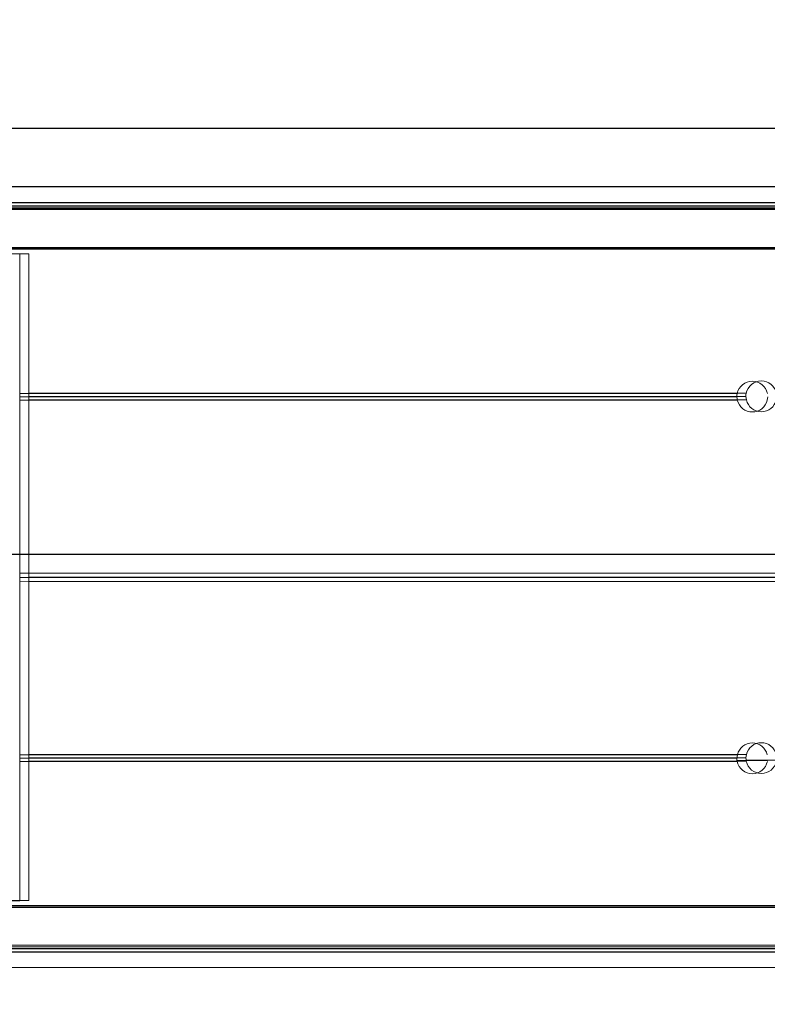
# Model space of a CAD drawing. Header units: feet. Extents: x 0 to 152726, y 0 to 59505.
# Tile 12 of 85: x 152344.404 to 152344.783, y 59280.651 to 59281.151. Entities that reach past the tile are written whole.
import ezdxf
from ezdxf import colors
from ezdxf.entities.mleader import LeaderData, LeaderLine
from ezdxf.math import Vec2, Vec3

# ---------------------------------------------------------------- set-up
doc = ezdxf.new("R2010")
doc.units = ezdxf.units.FT
doc.header["$LTSCALE"] = 0.1
doc.header["$MEASUREMENT"] = 0
for name, color, linetype, lineweight in [('BR_P_Rail_Object', 251, 'Continuous', 30), ('BR_P_Slab_Object', 2, 'Continuous', 30), ('new FSB deck grid - PV_P_Curb', 1, 'Continuous', 13), ('PV_P_EOP_Br', 252, 'Continuous', 30), ('SC_Scratch7', 252, 'Continuous', 0)]:
    doc.layers.add(name, color=color, linetype=linetype, lineweight=lineweight)
doc.layers.add('L-ANNO-NOTE', color=30, linetype='Continuous')
doc.styles.add('Arial', font='arial.ttf')

# ---------------------------------------------------------------- blocks, each defined once
blk = doc.blocks.new('HIGH ST SCREENWALL_2 PANEL PLAN_8')
at = {"layer": 'SC_Scratch7', "lineweight": 0}
for p, q in [((-4.3307383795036, 0.2299415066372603), (-0.3411630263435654, 0.2298121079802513)), ((-4.174489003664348, 0.2203500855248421), (-2.401956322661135, 0.2202925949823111)), ((-4.173220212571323, 0.2220823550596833), (-2.402016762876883, 0.2220249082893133)), ((-2.401895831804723, 0.2185587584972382), (-4.158864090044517, 0.2186157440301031)), ((-2.40192445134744, 0.2193789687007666), (-4.158864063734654, 0.2194359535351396)), ((-2.401197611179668, 0.1985456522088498), (-4.15886473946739, 0.1986026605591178)), ((-2.401226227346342, 0.1993658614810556), (-4.158864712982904, 0.1994228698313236)), ((-4.061781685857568, 0.1959953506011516), (-4.040948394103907, 0.1959946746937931)), ((-4.040959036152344, -0.1321296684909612), (-4.040948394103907, 0.1959946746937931)), ((-3.676944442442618, 0.1252538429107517), (-4.040950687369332, 0.1252656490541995)), ((-3.676888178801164, 0.1219205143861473), (-4.040950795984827, 0.1219323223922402)), ((-3.677096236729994, 0.1235871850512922), (-4.040950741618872, 0.1235989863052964)), ((-3.67701642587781, 0.1248371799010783), (-3.66155312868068, 0.1248366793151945)), ((-3.010434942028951, 0.03189907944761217), (-4.040953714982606, 0.0319325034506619)), ((-3.01014043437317, 0.03402365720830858), (-4.040953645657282, 0.03405709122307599)), ((-3.010140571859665, 0.02977448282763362), (-4.040953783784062, 0.0298079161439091)), ((-3.677102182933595, -0.05974578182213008), (-4.040956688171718, -0.0597339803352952)), ((-3.676894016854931, -0.05807912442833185), (-4.040956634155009, -0.05806731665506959)), ((-3.676950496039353, -0.06141244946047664), (-4.040956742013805, -0.06140064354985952)), ((-2.401208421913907, -0.1347870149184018), (-4.158875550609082, -0.1347300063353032)), ((-4.061792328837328, -0.1321289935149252), (-4.040959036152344, -0.1321296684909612)), ((-2.401232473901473, -0.1354750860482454), (-4.158875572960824, -0.1354180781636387)), ((-2.401912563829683, -0.1549322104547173), (-4.158876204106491, -0.1548752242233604)), ((-4.174501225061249, -0.1564764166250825), (-2.40196854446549, -0.1565339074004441)), ((-4.173232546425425, -0.1582087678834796), (-2.402029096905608, -0.1582662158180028)), ((-2.401936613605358, -0.1556202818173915), (-4.158876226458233, -0.1555632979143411)), ((-4.330751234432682, -0.1663910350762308), (-0.3411758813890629, -0.1665204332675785)), ((-4.330752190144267, -0.1958909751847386), (-0.341176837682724, -0.1960203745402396))]:
    blk.add_line(p, q, dxfattribs=at)
for centre, radius, start, end in [((-3.669284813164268, 0.1237159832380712), 0.007812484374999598, 11.34889256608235, 168.6473907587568), ((-3.669284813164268, 0.1237159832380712), 0.007812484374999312, 168.6473907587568, 180.9446345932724), ((-3.669284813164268, 0.1237159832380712), 0.007812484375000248, 180.9446345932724, 193.2865001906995), ((-3.669284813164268, 0.1237159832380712), 0.007812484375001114, 193.2865001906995, 346.7097831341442), ((-3.669290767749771, -0.05987508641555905), 0.007812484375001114, 13.28650019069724, 166.7097831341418), ((-3.669290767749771, -0.05987508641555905), 0.007812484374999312, 179.051648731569, 191.3488925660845), ((-3.669290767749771, -0.05987508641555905), 0.007812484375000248, 166.7097831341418, 179.051648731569), ((-3.669290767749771, -0.05987508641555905), 0.007812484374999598, 191.3488925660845, 348.6473907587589)]:
    blk.add_arc(centre, radius, start, end, dxfattribs=at)
blk = doc.blocks.new('HIGH ST SCREENWALL_2 PANEL PLAN_9')
at = {"layer": 'SC_Scratch7', "lineweight": 0}
for p, q in [((-8.33593870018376, 0.230071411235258), (-4.346363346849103, 0.2299420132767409)), ((-8.179689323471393, 0.2204799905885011), (-6.407156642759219, 0.2204225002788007)), ((-8.17842053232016, 0.2222122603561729), (-6.407217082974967, 0.222154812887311)), ((-6.407096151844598, 0.2186886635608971), (-8.164064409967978, 0.2187456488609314)), ((-6.407124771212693, 0.2195088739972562), (-8.164064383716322, 0.2195658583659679)), ((-6.406397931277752, 0.1986755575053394), (-8.16406505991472, 0.1987325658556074)), ((-6.406426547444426, 0.1994957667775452), (-8.164065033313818, 0.1995527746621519)), ((-8.066982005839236, 0.1961252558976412), (-8.046148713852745, 0.196124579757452)), ((-8.046159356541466, -0.1319997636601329), (-8.046148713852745, 0.196124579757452)), ((-7.68214476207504, 0.12538374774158), (-8.046151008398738, 0.1253955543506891)), ((-7.682216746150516, 0.1249670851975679), (-7.666753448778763, 0.1249665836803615)), ((-7.682088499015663, 0.1220504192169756), (-8.04615111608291, 0.1220622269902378)), ((-7.682296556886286, 0.1237170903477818), (-8.04615106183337, 0.1237288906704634)), ((-7.015635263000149, 0.03202898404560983), (-8.046154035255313, 0.03206240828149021)), ((-7.015340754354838, 0.03415356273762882), (-8.046153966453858, 0.03418699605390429)), ((-7.015340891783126, 0.02990438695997), (-8.046154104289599, 0.02993782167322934)), ((-7.68230250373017, -0.05961587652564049), (-8.046157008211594, -0.05960407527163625)), ((-7.682094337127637, -0.05794921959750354), (-8.04615695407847, -0.05793741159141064)), ((-7.682150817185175, -0.06128254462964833), (-8.046157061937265, -0.06127073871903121)), ((-6.406408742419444, -0.134657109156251), (-8.164075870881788, -0.1346001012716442)), ((-6.406432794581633, -0.1353451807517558), (-8.164075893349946, -0.135288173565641)), ((-6.407112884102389, -0.1548023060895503), (-8.164076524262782, -0.1547453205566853)), ((-8.17970154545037, -0.1563465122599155), (-6.407168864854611, -0.1564040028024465)), ((-8.178432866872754, -0.1580788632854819), (-6.40722941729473, -0.1581363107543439)), ((-6.407136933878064, -0.1554903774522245), (-8.164076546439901, -0.1554333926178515)), ((-8.335951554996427, -0.1662611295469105), (-4.346376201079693, -0.1663905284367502)), ((-8.335952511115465, -0.1957610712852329), (-4.346377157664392, -0.19589046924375))]:
    blk.add_line(p, q, dxfattribs=at)
for centre, radius, start, end in [((-7.674485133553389, 0.1238458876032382), 0.007812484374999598, 11.34889256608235, 168.6473907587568), ((-7.674485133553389, 0.1238458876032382), 0.007812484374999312, 168.6473907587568, 180.9446345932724), ((-7.674485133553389, 0.1238458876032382), 0.007812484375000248, 180.9446345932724, 193.2865001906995), ((-7.674485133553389, 0.1238458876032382), 0.007812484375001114, 193.2865001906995, 346.7097831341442), ((-7.674491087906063, -0.0597451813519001), 0.007812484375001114, 13.28650019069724, 166.7097831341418), ((-7.674491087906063, -0.0597451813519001), 0.007812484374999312, 179.051648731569, 191.3488925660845), ((-7.674491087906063, -0.0597451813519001), 0.007812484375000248, 166.7097831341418, 179.051648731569), ((-7.674491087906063, -0.0597451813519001), 0.007812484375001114, 0.9446345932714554, 13.28650019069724), ((-7.674491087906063, -0.0597451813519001), 0.007812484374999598, 191.3488925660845, 348.6473907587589)]:
    blk.add_arc(centre, radius, start, end, dxfattribs=at)
blk = doc.blocks.new('Bridge plan')
at = {"layer": 'BR_P_Rail_Object', "lineweight": -3}
blk.add_line((1828195.652751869, 711482.1428165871), (1828078.811847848, 711482.1428165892), dxfattribs=at)
at = {"layer": 'BR_P_Slab_Object', "lineweight": -3, "extrusion": (0, 0, -1)}
blk.add_arc((-1828090.169735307, 711476.3242716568), 34.99999999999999, 7.36280030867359, 88.0910785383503, dxfattribs=at)
at = {"layer": 'new FSB deck grid - PV_P_Curb', "lineweight": -3, "flags": 128}
blk.add_lwpolyline([(1828055.540194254, 711471.0040055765), (1828055.678605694, 711477.106561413, -0.3979067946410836), (1828089.020512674, 711510.8051255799), (1828097.788985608, 711511.0973726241), (1828106.051032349, 711503.3682987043), (1828170.577748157, 711505.5189288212), (1828178.306822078, 711513.7809755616), (1828178.672675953, 711513.7931692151, -0.4294485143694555), (1828209.150341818, 711483.7662739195, -0.037111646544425), (1828208.745939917, 711479.4118610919), (1828207.966893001, 711474.7845801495)], format="xyb", dxfattribs=at)
at = {"layer": 'PV_P_EOP_Br', "lineweight": -3, "extrusion": (0, 0, -1)}
for start in [1.299296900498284, 7.36280030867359]:
    blk.add_arc((-1828090.169735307, 711476.3242716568), 34.99999999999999, start, 88.0910785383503, dxfattribs=at)
at = {"layer": 'SC_Scratch7', "lineweight": -3, "extrusion": (0, 0, -1), "rotation": 180.0002309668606}
for name, p in [('HIGH ST SCREENWALL_2 PANEL PLAN_8', (-1828087.512766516, 711482.1632231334)), ('HIGH ST SCREENWALL_2 PANEL PLAN_9', (-1828091.513391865, 711482.1632070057))]:
    blk.add_blockref(name, p, dxfattribs=at)
blk = doc.blocks.new('Trellis Base')
blk.add_blockref('Bridge plan', (-1675739.0632623, -652201.2630976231))
at = {"layer": 'L-ANNO-NOTE'}
ml = blk.add_multileader_mtext('Standard', dxfattribs=at)
ml.set_content('W. LIVINGSTON AVENUE', color=11, style='Arial')
ml.set_leader_properties()
ml.build(insert=Vec2(0, 0))
ml.multileader.update_dxf_attribs({"has_dogleg": 0, "dogleg_length": 0.36, "arrow_head_size": 1.25, "scale": 10})
ctx = ml.context
ctx.base_point, ctx.scale, ctx.char_height, ctx.arrow_head_size, ctx.landing_gap_size, ctx.plane_origin, ctx.plane_x_axis, ctx.plane_y_axis = Vec3(152493.4333448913, 59387.86988106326), 10, 1.25, 1.25, 0.5, Vec3(152496.4817137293, 59382.31385021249), Vec3(0.2347390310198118, 0.9720584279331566), Vec3(-0.9720584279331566, 0.2347390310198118)
notes = []
notes.append((ctx, [(0, (0, 0, 0), (0, 0), (1, 0), 1, [])]))
ctx.mtext.insert, ctx.mtext.text_direction, ctx.mtext.rotation, ctx.mtext.flow_direction = Vec3(152492.9328174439, 59388.50512407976), Vec3(0.2347390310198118, 0.9720584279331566), 1.333846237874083, 5
ml = blk.add_multileader_mtext('Standard', dxfattribs=at)
ml.set_content('S. FRONT STREET', color=11, style='Arial')
ml.set_leader_properties()
ml.build(insert=Vec2(0, 0))
ml.multileader.update_dxf_attribs({"has_dogleg": 0, "dogleg_length": 0.36, "arrow_head_size": 1.25, "scale": 10})
ctx = ml.context
ctx.base_point, ctx.scale, ctx.char_height, ctx.arrow_head_size, ctx.landing_gap_size, ctx.plane_origin = Vec3(152391.6984540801, 59316.60244546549), 10, 1.25, 1.25, 0.5, Vec3(152387.0132386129, 59312.33503554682)
notes.append((ctx, [(0, (0, 0, 0), (0, 0), (1, 0), 1, [])]))
ctx.mtext.insert, ctx.mtext.flow_direction = Vec3(152392.1984540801, 59317.23810371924), 5
for ctx, leaders in notes:
    for number, flags, end, landing, length, lines in leaders:
        leader = LeaderData()
        leader.index, (leader.has_last_leader_line, leader.has_dogleg_vector, leader.attachment_direction) = number, flags
        leader.last_leader_point, leader.dogleg_vector, leader.dogleg_length = Vec3(end), Vec3(landing), length
        for number, points, colour, breaks in lines:
            line = LeaderLine()
            line.index, line.vertices, line.color, line.breaks = number, Vec3.list(points), colors.encode_raw_color(colour), breaks
            leader.lines.append(line)
        ctx.leaders.append(leader)

msp = doc.modelspace()

# ---------------------------------------------------------------- block references
msp.add_blockref('Trellis Base', (0, 0))

# ---------------------------------------------------------------- next in the draw order: leaders
at = {"layer": 'L-ANNO-NOTE'}
ml = msp.add_multileader_mtext('Standard', dxfattribs=at)
ml.set_content('VERTICAL PANEL MODULE ON BACK OF TRELLIS, TYP OF 5', color=11, style='Arial')
ml.set_leader_properties()
ml.build(insert=Vec2(0, 0))
ml.multileader.update_dxf_attribs({"has_dogleg": 0, "dogleg_length": 0.36, "arrow_head_size": 1.25, "scale": 10})
ctx = ml.context
ctx.base_point, ctx.scale, ctx.char_height, ctx.arrow_head_size, ctx.landing_gap_size, ctx.plane_origin = Vec3(152474.8585207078, 59417.31804131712), 10, 1.25, 1.25, 0.5, Vec3(152470.1733052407, 59413.05063139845)
notes = []
notes.append((ctx, [(0, (0, 0, 0), (0, 0), (1, 0), 1, [])]))
ctx.mtext.insert, ctx.mtext.width, ctx.mtext.flow_direction = Vec3(152475.3585207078, 59417.95369957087), 25.03212493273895, 5
ctx.mtext.has_bg_fill, ctx.mtext.bg_color, ctx.mtext.bg_scale_factor, ctx.mtext.bg_transparency, ctx.mtext.use_window_bg_color = 1, -1027028792, 1.5, 0, 1
for ctx, leaders in notes:
    for number, flags, end, landing, length, lines in leaders:
        leader = LeaderData()
        leader.index, (leader.has_last_leader_line, leader.has_dogleg_vector, leader.attachment_direction) = number, flags
        leader.last_leader_point, leader.dogleg_vector, leader.dogleg_length = Vec3(end), Vec3(landing), length
        for number, points, colour, breaks in lines:
            line = LeaderLine()
            line.index, line.vertices, line.color, line.breaks = number, Vec3.list(points), colors.encode_raw_color(colour), breaks
            leader.lines.append(line)
        ctx.leaders.append(leader)

doc.saveas('drawing.dxf')
